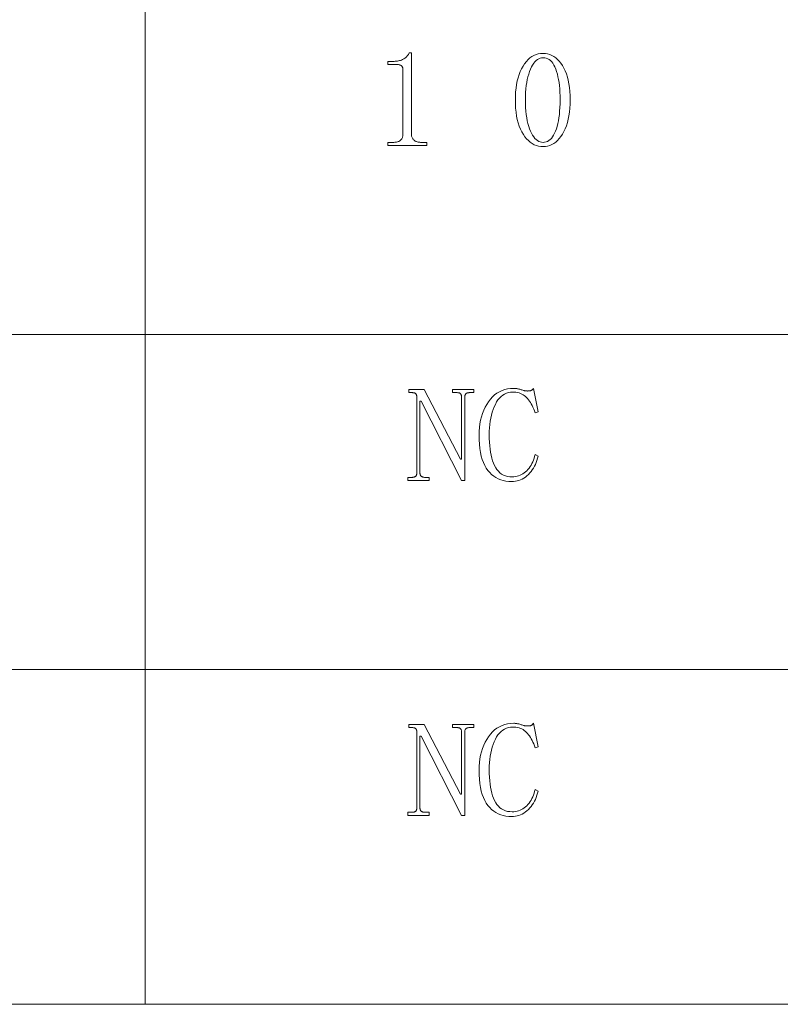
# Model space of a CAD drawing. Extents: x 1 to 297, y 1 to 210.
# Tile 156 of 171: x 272 to 284, y 30 to 45. Entities that reach past the tile are written whole.
import ezdxf

# ---------------------------------------------------------------- set-up
doc = ezdxf.new("R2010")
doc.units = 0

msp = doc.modelspace()

# ---------------------------------------------------------------- linework, layer by layer
at = {"color": 7, "lineweight": 13}
for p, q in [((274.227, 61.841), (274.227, 29.51)), ((220.3, 40.287), (295.449, 40.287)), ((220.3, 34.898), (295.449, 34.898)), ((220.3, 29.51), (295.449, 29.51))]:
    msp.add_line(p, q, dxfattribs=at)
for points in [[(278.513, 44.815), (278.513, 43.513), (278.513, 43.499), (278.514, 43.487), (278.516, 43.475), (278.519, 43.463), (278.523, 43.453), (278.528, 43.443), (278.534, 43.433), (278.54, 43.425), (278.547, 43.417), (278.555, 43.41), (278.564, 43.403), (278.574, 43.397), (278.584, 43.392), (278.595, 43.388), (278.607, 43.384), (278.619, 43.381), (278.632, 43.379), (278.646, 43.377), (278.66, 43.376), (278.675, 43.375), (278.761, 43.375), (278.761, 43.324), (278.135, 43.324), (278.135, 43.375), (278.213, 43.375), (278.229, 43.376), (278.245, 43.377), (278.26, 43.379), (278.274, 43.381), (278.286, 43.384), (278.298, 43.388), (278.309, 43.392), (278.32, 43.397), (278.329, 43.403), (278.337, 43.41), (278.344, 43.417), (278.351, 43.425), (278.357, 43.433), (278.362, 43.443), (278.366, 43.453), (278.369, 43.463), (278.372, 43.475), (278.374, 43.487), (278.375, 43.499), (278.375, 43.513), (278.375, 44.55), (278.375, 44.556), (278.375, 44.563), (278.373, 44.569), (278.372, 44.575), (278.37, 44.581), (278.368, 44.586), (278.365, 44.591), (278.362, 44.596), (278.358, 44.601), (278.354, 44.605), (278.349, 44.61), (278.345, 44.613), (278.339, 44.616), (278.333, 44.619), (278.327, 44.622), (278.321, 44.623), (278.313, 44.625), (278.306, 44.626), (278.298, 44.627), (278.29, 44.627), (278.135, 44.627), (278.135, 44.678), (278.213, 44.678), (278.233, 44.679), (278.252, 44.68), (278.271, 44.681), (278.289, 44.684), (278.306, 44.687), (278.322, 44.691), (278.338, 44.695), (278.352, 44.7), (278.366, 44.706), (278.38, 44.713), (278.392, 44.72), (278.404, 44.728), (278.416, 44.736), (278.426, 44.746), (278.436, 44.755), (278.446, 44.766), (278.455, 44.777), (278.463, 44.789), (278.471, 44.802), (278.478, 44.815)], [(280.63, 43.307), (280.593, 43.309), (280.557, 43.315), (280.522, 43.325), (280.488, 43.338), (280.456, 43.356), (280.425, 43.378), (280.395, 43.403), (280.366, 43.433), (280.339, 43.467), (280.313, 43.504), (280.288, 43.545), (280.266, 43.589), (280.247, 43.637), (280.23, 43.688), (280.216, 43.742), (280.205, 43.799), (280.196, 43.86), (280.189, 43.924), (280.185, 43.991), (280.184, 44.061), (280.185, 44.127), (280.189, 44.19), (280.195, 44.25), (280.204, 44.308), (280.215, 44.363), (280.229, 44.416), (280.245, 44.466), (280.264, 44.514), (280.285, 44.559), (280.308, 44.601), (280.334, 44.64), (280.361, 44.675), (280.389, 44.706), (280.419, 44.733), (280.451, 44.755), (280.484, 44.774), (280.518, 44.788), (280.554, 44.799), (280.591, 44.805), (280.63, 44.807), (280.667, 44.805), (280.703, 44.799), (280.737, 44.789), (280.77, 44.775), (280.802, 44.758), (280.833, 44.736), (280.862, 44.71), (280.89, 44.681), (280.917, 44.647), (280.943, 44.61), (280.966, 44.569), (280.987, 44.525), (281.006, 44.478), (281.022, 44.427), (281.036, 44.374), (281.047, 44.318), (281.056, 44.258), (281.062, 44.196), (281.066, 44.13), (281.067, 44.061), (281.066, 43.992), (281.062, 43.927), (281.056, 43.864), (281.047, 43.804), (281.036, 43.747), (281.022, 43.693), (281.006, 43.643), (280.987, 43.595), (280.966, 43.55), (280.943, 43.508), (280.917, 43.47), (280.89, 43.436), (280.862, 43.406), (280.833, 43.379), (280.802, 43.357), (280.77, 43.339), (280.737, 43.325), (280.703, 43.315), (280.667, 43.309)], [(280.63, 44.738), (280.606, 44.736), (280.583, 44.731), (280.561, 44.722), (280.54, 44.709), (280.519, 44.692), (280.5, 44.672), (280.481, 44.648), (280.462, 44.62), (280.445, 44.589), (280.428, 44.554), (280.413, 44.516), (280.399, 44.475), (280.387, 44.432), (280.376, 44.387), (280.367, 44.339), (280.36, 44.288), (280.354, 44.235), (280.35, 44.18), (280.348, 44.122), (280.347, 44.061), (280.348, 43.997), (280.35, 43.937), (280.354, 43.879), (280.36, 43.824), (280.367, 43.772), (280.376, 43.723), (280.387, 43.677), (280.399, 43.633), (280.413, 43.593), (280.428, 43.555), (280.445, 43.521), (280.462, 43.491), (280.481, 43.464), (280.5, 43.44), (280.519, 43.42), (280.54, 43.404), (280.561, 43.392), (280.583, 43.383), (280.606, 43.377), (280.63, 43.375), (280.655, 43.377), (280.679, 43.383), (280.702, 43.392), (280.724, 43.404), (280.744, 43.42), (280.764, 43.44), (280.782, 43.464), (280.8, 43.491), (280.816, 43.521), (280.831, 43.555), (280.845, 43.593), (280.857, 43.633), (280.868, 43.677), (280.878, 43.723), (280.886, 43.772), (280.892, 43.824), (280.897, 43.879), (280.901, 43.937), (280.903, 43.997), (280.904, 44.061), (280.903, 44.122), (280.901, 44.18), (280.898, 44.235), (280.893, 44.288), (280.887, 44.339), (280.879, 44.387), (280.87, 44.432), (280.86, 44.475), (280.848, 44.516), (280.835, 44.554), (280.821, 44.589), (280.805, 44.62), (280.788, 44.648), (280.77, 44.672), (280.75, 44.692), (280.728, 44.709), (280.706, 44.722), (280.682, 44.731), (280.656, 44.736)], [(279.301, 38.278), (279.318, 38.278), (279.318, 39.281), (279.318, 39.288), (279.318, 39.294), (279.317, 39.3), (279.316, 39.306), (279.314, 39.311), (279.312, 39.316), (279.31, 39.321), (279.307, 39.325), (279.304, 39.329), (279.301, 39.333), (279.297, 39.336), (279.293, 39.339), (279.289, 39.341), (279.283, 39.344), (279.278, 39.345), (279.271, 39.347), (279.264, 39.348), (279.257, 39.349), (279.249, 39.35), (279.241, 39.35), (279.173, 39.35), (279.173, 39.401), (279.515, 39.401), (279.515, 39.35), (279.447, 39.35), (279.44, 39.35), (279.434, 39.349), (279.427, 39.348), (279.421, 39.347), (279.416, 39.345), (279.41, 39.344), (279.405, 39.341), (279.4, 39.339), (279.396, 39.336), (279.391, 39.333), (279.387, 39.329), (279.383, 39.325), (279.38, 39.321), (279.377, 39.316), (279.375, 39.311), (279.373, 39.306), (279.372, 39.3), (279.371, 39.294), (279.37, 39.288), (279.37, 39.281), (279.37, 37.935), (279.318, 37.935), (278.667, 39.213), (278.65, 39.213), (278.65, 38.055), (278.65, 38.049), (278.651, 38.042), (278.652, 38.036), (278.653, 38.031), (278.655, 38.025), (278.657, 38.021), (278.66, 38.016), (278.663, 38.012), (278.667, 38.008), (278.671, 38.004), (278.676, 38.001), (278.68, 37.998), (278.685, 37.995), (278.69, 37.993), (278.696, 37.991), (278.701, 37.99), (278.707, 37.988), (278.714, 37.988), (278.72, 37.987), (278.727, 37.987), (278.795, 37.987), (278.795, 37.935), (278.453, 37.935), (278.453, 37.987), (278.521, 37.987), (278.529, 37.987), (278.537, 37.988), (278.544, 37.988), (278.551, 37.99), (278.558, 37.991), (278.563, 37.993), (278.569, 37.995), (278.573, 37.998), (278.577, 38.001), (278.581, 38.004), (278.584, 38.008), (278.587, 38.012), (278.59, 38.016), (278.592, 38.021), (278.594, 38.025), (278.596, 38.031), (278.597, 38.036), (278.598, 38.042), (278.598, 38.049), (278.598, 38.055), (278.598, 39.281), (278.598, 39.288), (278.598, 39.294), (278.597, 39.3), (278.596, 39.306), (278.594, 39.311), (278.592, 39.316), (278.59, 39.321), (278.587, 39.325), (278.584, 39.329), (278.581, 39.333), (278.577, 39.336), (278.573, 39.339), (278.569, 39.341), (278.563, 39.344), (278.558, 39.345), (278.551, 39.347), (278.544, 39.348), (278.537, 39.349), (278.529, 39.35), (278.521, 39.35), (278.47, 39.35), (278.47, 39.401), (278.718, 39.401)], [(280.124, 37.918), (280.077, 37.92), (280.032, 37.926), (279.989, 37.935), (279.948, 37.947), (279.909, 37.963), (279.871, 37.983), (279.836, 38.007), (279.803, 38.034), (279.772, 38.064), (279.743, 38.098), (279.716, 38.136), (279.692, 38.179), (279.67, 38.225), (279.652, 38.275), (279.636, 38.33), (279.624, 38.388), (279.614, 38.451), (279.607, 38.518), (279.603, 38.589), (279.601, 38.664), (279.603, 38.728), (279.607, 38.79), (279.615, 38.849), (279.625, 38.907), (279.639, 38.962), (279.655, 39.015), (279.675, 39.065), (279.697, 39.114), (279.723, 39.16), (279.751, 39.204), (279.782, 39.245), (279.815, 39.281), (279.851, 39.313), (279.888, 39.341), (279.928, 39.365), (279.97, 39.384), (280.014, 39.399), (280.06, 39.41), (280.108, 39.416), (280.158, 39.418), (280.17, 39.418), (280.182, 39.417), (280.194, 39.416), (280.206, 39.415), (280.218, 39.413), (280.23, 39.411), (280.242, 39.408), (280.254, 39.405), (280.266, 39.401), (280.278, 39.397), (280.29, 39.393), (280.302, 39.389), (280.313, 39.386), (280.324, 39.383), (280.334, 39.381), (280.344, 39.379), (280.354, 39.377), (280.363, 39.376), (280.372, 39.376), (280.381, 39.375), (280.388, 39.376), (280.394, 39.376), (280.401, 39.376), (280.406, 39.377), (280.412, 39.378), (280.418, 39.379), (280.423, 39.38), (280.428, 39.381), (280.432, 39.382), (280.437, 39.384), (280.441, 39.386), (280.445, 39.388), (280.449, 39.391), (280.453, 39.394), (280.457, 39.397), (280.461, 39.4), (280.465, 39.404), (280.468, 39.409), (280.472, 39.413), (280.475, 39.418), (280.553, 39.041), (280.501, 39.024), (280.49, 39.056), (280.479, 39.086), (280.467, 39.115), (280.454, 39.142), (280.441, 39.168), (280.427, 39.192), (280.412, 39.214), (280.397, 39.235), (280.381, 39.255), (280.364, 39.273), (280.346, 39.289), (280.328, 39.303), (280.308, 39.316), (280.287, 39.327), (280.265, 39.337), (280.243, 39.345), (280.219, 39.351), (280.194, 39.355), (280.168, 39.357), (280.141, 39.358), (280.106, 39.356), (280.072, 39.35), (280.04, 39.341), (280.01, 39.327), (279.981, 39.309), (279.954, 39.287), (279.929, 39.262), (279.905, 39.232), (279.883, 39.199), (279.863, 39.161), (279.844, 39.121), (279.827, 39.079), (279.812, 39.034), (279.799, 38.988), (279.789, 38.94), (279.78, 38.891), (279.773, 38.839), (279.768, 38.785), (279.765, 38.73), (279.764, 38.673), (279.765, 38.611), (279.767, 38.551), (279.772, 38.495), (279.778, 38.441), (279.785, 38.39), (279.795, 38.341), (279.806, 38.296), (279.819, 38.253), (279.833, 38.213), (279.85, 38.175), (279.868, 38.141), (279.888, 38.111), (279.911, 38.084), (279.936, 38.06), (279.963, 38.04), (279.993, 38.024), (280.024, 38.012), (280.058, 38.003), (280.094, 37.997), (280.133, 37.995), (280.16, 37.996), (280.186, 37.999), (280.211, 38.004), (280.236, 38.011), (280.26, 38.02), (280.283, 38.031), (280.306, 38.044), (280.327, 38.059), (280.348, 38.075), (280.368, 38.094), (280.387, 38.114), (280.405, 38.136), (280.422, 38.159), (280.437, 38.183), (280.451, 38.209), (280.463, 38.235), (280.475, 38.264), (280.485, 38.293), (280.494, 38.324), (280.501, 38.355), (280.553, 38.33), (280.543, 38.294), (280.532, 38.26), (280.52, 38.228), (280.507, 38.196), (280.491, 38.166), (280.475, 38.137), (280.457, 38.109), (280.437, 38.083), (280.416, 38.058), (280.394, 38.034), (280.37, 38.012), (280.346, 37.992), (280.321, 37.975), (280.295, 37.96), (280.269, 37.947), (280.241, 37.937), (280.213, 37.929), (280.184, 37.923), (280.154, 37.919)], [(279.301, 32.89), (279.318, 32.89), (279.318, 33.893), (279.318, 33.899), (279.318, 33.906), (279.317, 33.912), (279.316, 33.917), (279.314, 33.923), (279.312, 33.928), (279.31, 33.932), (279.307, 33.937), (279.304, 33.94), (279.301, 33.944), (279.297, 33.947), (279.293, 33.95), (279.289, 33.953), (279.283, 33.955), (279.278, 33.957), (279.271, 33.958), (279.264, 33.96), (279.257, 33.961), (279.249, 33.961), (279.241, 33.961), (279.173, 33.961), (279.173, 34.013), (279.515, 34.013), (279.515, 33.961), (279.447, 33.961), (279.44, 33.961), (279.434, 33.961), (279.427, 33.96), (279.421, 33.958), (279.416, 33.957), (279.41, 33.955), (279.405, 33.953), (279.4, 33.95), (279.396, 33.947), (279.391, 33.944), (279.387, 33.94), (279.383, 33.937), (279.38, 33.932), (279.377, 33.928), (279.375, 33.923), (279.373, 33.917), (279.372, 33.912), (279.371, 33.906), (279.37, 33.899), (279.37, 33.893), (279.37, 32.547), (279.318, 32.547), (278.667, 33.824), (278.65, 33.824), (278.65, 32.667), (278.65, 32.66), (278.651, 32.654), (278.652, 32.648), (278.653, 32.642), (278.655, 32.637), (278.657, 32.632), (278.66, 32.627), (278.663, 32.623), (278.667, 32.619), (278.671, 32.615), (278.676, 32.612), (278.68, 32.609), (278.685, 32.607), (278.69, 32.604), (278.696, 32.603), (278.701, 32.601), (278.707, 32.6), (278.714, 32.599), (278.72, 32.598), (278.727, 32.598), (278.795, 32.598), (278.795, 32.547), (278.453, 32.547), (278.453, 32.598), (278.521, 32.598), (278.529, 32.598), (278.537, 32.599), (278.544, 32.6), (278.551, 32.601), (278.558, 32.603), (278.563, 32.604), (278.569, 32.607), (278.573, 32.609), (278.577, 32.612), (278.581, 32.615), (278.584, 32.619), (278.587, 32.623), (278.59, 32.627), (278.592, 32.632), (278.594, 32.637), (278.596, 32.642), (278.597, 32.648), (278.598, 32.654), (278.598, 32.66), (278.598, 32.667), (278.598, 33.893), (278.598, 33.899), (278.598, 33.906), (278.597, 33.912), (278.596, 33.917), (278.594, 33.923), (278.592, 33.928), (278.59, 33.932), (278.587, 33.937), (278.584, 33.94), (278.581, 33.944), (278.577, 33.947), (278.573, 33.95), (278.569, 33.953), (278.563, 33.955), (278.558, 33.957), (278.551, 33.958), (278.544, 33.96), (278.537, 33.961), (278.529, 33.961), (278.521, 33.961), (278.47, 33.961), (278.47, 34.013), (278.718, 34.013)], [(280.124, 32.53), (280.077, 32.532), (280.032, 32.537), (279.989, 32.546), (279.948, 32.559), (279.909, 32.575), (279.871, 32.595), (279.836, 32.618), (279.803, 32.645), (279.772, 32.676), (279.743, 32.71), (279.716, 32.748), (279.692, 32.79), (279.67, 32.836), (279.652, 32.887), (279.636, 32.941), (279.624, 33), (279.614, 33.063), (279.607, 33.129), (279.603, 33.2), (279.601, 33.275), (279.603, 33.34), (279.607, 33.401), (279.615, 33.461), (279.625, 33.518), (279.639, 33.573), (279.655, 33.626), (279.675, 33.677), (279.697, 33.725), (279.723, 33.771), (279.751, 33.815), (279.782, 33.856), (279.815, 33.893), (279.851, 33.925), (279.888, 33.953), (279.928, 33.976), (279.97, 33.995), (280.014, 34.01), (280.06, 34.021), (280.108, 34.028), (280.158, 34.03), (280.17, 34.03), (280.182, 34.029), (280.194, 34.028), (280.206, 34.026), (280.218, 34.024), (280.23, 34.022), (280.242, 34.019), (280.254, 34.016), (280.266, 34.012), (280.278, 34.008), (280.29, 34.004), (280.302, 34.001), (280.313, 33.997), (280.324, 33.995), (280.334, 33.992), (280.344, 33.99), (280.354, 33.989), (280.363, 33.988), (280.372, 33.987), (280.381, 33.987), (280.388, 33.987), (280.394, 33.987), (280.401, 33.988), (280.406, 33.988), (280.412, 33.989), (280.418, 33.99), (280.423, 33.991), (280.428, 33.992), (280.432, 33.994), (280.437, 33.995), (280.441, 33.997), (280.445, 34), (280.449, 34.002), (280.453, 34.005), (280.457, 34.008), (280.461, 34.012), (280.465, 34.016), (280.468, 34.02), (280.472, 34.025), (280.475, 34.03), (280.553, 33.653), (280.501, 33.635), (280.49, 33.667), (280.479, 33.698), (280.467, 33.726), (280.454, 33.753), (280.441, 33.779), (280.427, 33.803), (280.412, 33.826), (280.397, 33.847), (280.381, 33.866), (280.364, 33.884), (280.346, 33.9), (280.328, 33.915), (280.308, 33.928), (280.287, 33.939), (280.265, 33.948), (280.243, 33.956), (280.219, 33.962), (280.194, 33.966), (280.168, 33.969), (280.141, 33.97), (280.106, 33.968), (280.072, 33.962), (280.04, 33.952), (280.01, 33.938), (279.981, 33.92), (279.954, 33.899), (279.929, 33.873), (279.905, 33.844), (279.883, 33.81), (279.863, 33.773), (279.844, 33.732), (279.827, 33.69), (279.812, 33.646), (279.799, 33.6), (279.789, 33.552), (279.78, 33.502), (279.773, 33.45), (279.768, 33.397), (279.765, 33.341), (279.764, 33.284), (279.765, 33.222), (279.767, 33.163), (279.772, 33.106), (279.778, 33.052), (279.785, 33.001), (279.795, 32.953), (279.806, 32.907), (279.819, 32.864), (279.833, 32.824), (279.85, 32.787), (279.868, 32.753), (279.888, 32.722), (279.911, 32.695), (279.936, 32.672), (279.963, 32.652), (279.993, 32.636), (280.024, 32.623), (280.058, 32.614), (280.094, 32.609), (280.133, 32.607), (280.16, 32.608), (280.186, 32.611), (280.211, 32.616), (280.236, 32.623), (280.26, 32.632), (280.283, 32.642), (280.306, 32.655), (280.327, 32.67), (280.348, 32.687), (280.368, 32.705), (280.387, 32.726), (280.405, 32.747), (280.422, 32.77), (280.437, 32.795), (280.451, 32.82), (280.463, 32.847), (280.475, 32.875), (280.485, 32.904), (280.494, 32.935), (280.501, 32.967), (280.553, 32.941), (280.543, 32.906), (280.532, 32.872), (280.52, 32.839), (280.507, 32.807), (280.491, 32.777), (280.475, 32.748), (280.457, 32.721), (280.437, 32.694), (280.416, 32.669), (280.394, 32.645), (280.37, 32.623), (280.346, 32.604), (280.321, 32.586), (280.295, 32.571), (280.269, 32.559), (280.241, 32.548), (280.213, 32.54), (280.184, 32.534), (280.154, 32.531)]]:
    msp.add_lwpolyline(points, close=True, dxfattribs=at)

doc.saveas('drawing.dxf')
